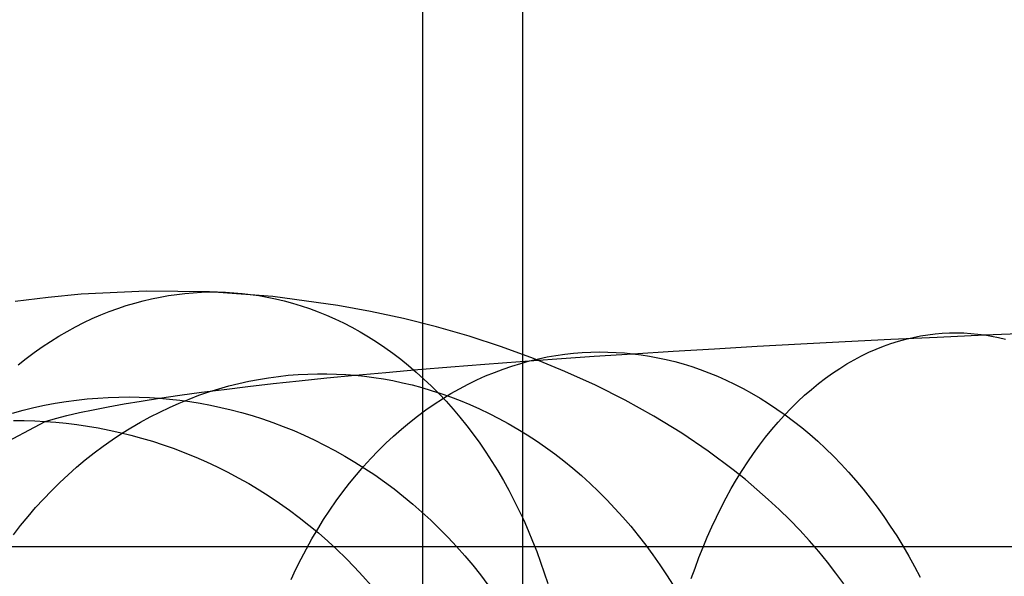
# Model space of a CAD drawing. Extents: x -37 to 483, y -973 to -253.
# Tile 41 of 197: x 149 to 175, y -805 to -790. Entities that reach past the tile are written whole.
import ezdxf

# ---------------------------------------------------------------- set-up
doc = ezdxf.new("R2010")
doc.units = 0
for name, color, linetype in [('LIVELLO_03', 5, 'CONTINUOUS'), ('LIVELLO_04', 96, 'CONTINUOUS'), ('PREDEFINITO', 7, 'CONTINUOUS')]:
    doc.layers.add(name, color=color, linetype=linetype)

msp = doc.modelspace()

# ---------------------------------------------------------------- linework, layer by layer
at = {"layer": 'LIVELLO_03'}
for p, q in [((171.033, -798.76, 665.6), (172.267, -798.698, 666.652)), ((172.267, -798.698, 666.652), (173.527, -798.638, 667.68)), ((172.473, -798.749, 671.13), (172.672, -798.694, 670.921)), ((172.672, -798.694, 670.921), (172.872, -798.646, 670.712)), ((172.872, -798.646, 670.712), (173.071, -798.607, 670.503)), ((173.071, -798.607, 670.503), (173.269, -798.575, 670.296)), ((173.269, -798.575, 670.296), (173.467, -798.551, 670.089)), ((173.467, -798.551, 670.089), (173.663, -798.534, 669.884)), ((173.527, -798.638, 667.68), (174.813, -798.579, 668.68)), ((173.663, -798.534, 669.884), (173.858, -798.524, 669.679)), ((173.858, -798.524, 669.679), (174.052, -798.522, 669.476)), ((174.052, -798.522, 669.476), (174.245, -798.526, 669.275)), ((174.245, -798.526, 669.275), (174.436, -798.538, 669.075)), ((174.436, -798.538, 669.075), (174.625, -798.555, 668.877)), ((174.625, -798.555, 668.877), (174.813, -798.579, 668.68)), ((174.813, -798.579, 668.68), (176.123, -798.522, 669.655)), ((174.813, -798.579, 668.68), (175, -798.61, 668.485)), ((175, -798.61, 668.485), (175.188, -798.648, 668.287)), ((175.188, -798.648, 668.287), (175.378, -798.692, 668.089)), ((166.371, -799.021, 661.143), (167.494, -798.954, 662.293)), ((167.494, -798.954, 662.293), (168.646, -798.888, 663.419)), ((168.646, -798.888, 663.419), (169.826, -798.823, 664.522)), ((169.826, -798.823, 664.522), (171.033, -798.76, 665.6)), ((171.674, -799.051, 671.966), (171.873, -798.963, 671.758)), ((171.873, -798.963, 671.758), (172.073, -798.884, 671.549)), ((172.073, -798.884, 671.549), (172.273, -798.812, 671.339)), ((172.273, -798.812, 671.339), (172.473, -798.749, 671.13)), ((162.226, -799.3, 656.384), (163.213, -799.228, 657.6)), ((162.479, -799.284, 661.99), (162.718, -799.227, 661.817)), ((162.718, -799.227, 661.817), (162.956, -799.177, 661.645)), ((162.956, -799.177, 661.645), (163.194, -799.135, 661.473)), ((163.194, -799.135, 661.473), (163.431, -799.102, 661.302)), ((163.213, -799.228, 657.6), (164.231, -799.158, 658.796)), ((163.431, -799.102, 661.302), (163.668, -799.075, 661.132)), ((163.668, -799.075, 661.132), (163.903, -799.056, 660.962)), ((163.903, -799.056, 660.962), (164.136, -799.045, 660.794)), ((164.136, -799.045, 660.794), (164.368, -799.04, 660.627)), ((164.231, -799.158, 658.796), (165.278, -799.089, 659.971)), ((164.368, -799.04, 660.627), (164.599, -799.042, 660.46)), ((164.599, -799.042, 660.46), (164.827, -799.052, 660.296)), ((164.827, -799.052, 660.296), (165.053, -799.067, 660.133)), ((165.053, -799.067, 660.133), (165.278, -799.089, 659.971)), ((165.278, -799.089, 659.971), (166.371, -799.021, 661.143)), ((165.278, -799.089, 659.971), (165.501, -799.118, 659.809)), ((165.501, -799.118, 659.809), (165.727, -799.154, 659.647)), ((165.727, -799.154, 659.647), (165.954, -799.196, 659.483)), ((165.954, -799.196, 659.483), (166.182, -799.246, 659.318)), ((166.182, -799.246, 659.318), (166.412, -799.303, 659.153)), ((171.081, -799.365, 672.587), (171.277, -799.252, 672.381)), ((171.277, -799.252, 672.381), (171.475, -799.147, 672.174)), ((171.475, -799.147, 672.174), (171.674, -799.051, 671.966)), ((158.584, -799.595, 651.329), (159.447, -799.52, 652.62)), ((159.447, -799.52, 652.62), (160.342, -799.445, 653.893)), ((160.342, -799.445, 653.893), (161.269, -799.372, 655.148)), ((161.269, -799.372, 655.148), (162.226, -799.3, 656.384)), ((161.523, -799.595, 662.679), (161.761, -799.505, 662.507)), ((161.761, -799.505, 662.507), (162, -799.423, 662.335)), ((162, -799.423, 662.335), (162.239, -799.35, 662.162)), ((162.239, -799.35, 662.162), (162.479, -799.284, 661.99)), ((166.412, -799.303, 659.153), (166.642, -799.367, 658.987)), ((166.642, -799.367, 658.987), (166.874, -799.439, 658.82)), ((166.874, -799.439, 658.82), (167.105, -799.518, 658.653)), ((167.105, -799.518, 658.653), (167.338, -799.606, 658.486)), ((170.691, -799.616, 672.995), (170.885, -799.486, 672.792)), ((170.885, -799.486, 672.792), (171.081, -799.365, 672.587)), ((154.865, -799.836, 651.418), (155.134, -799.784, 651.288)), ((155.134, -799.784, 651.288), (155.403, -799.739, 651.158)), ((155.403, -799.739, 651.158), (155.671, -799.703, 651.029)), ((155.671, -799.703, 651.029), (155.937, -799.674, 650.9)), ((155.937, -799.674, 650.9), (156.202, -799.653, 650.772)), ((156.202, -799.653, 650.772), (156.466, -799.639, 650.644)), ((156.237, -799.823, 647.441), (156.979, -799.747, 648.739)), ((156.466, -799.639, 650.644), (156.727, -799.632, 650.517)), ((156.727, -799.632, 650.517), (156.987, -799.632, 650.392)), ((156.979, -799.747, 648.739), (157.753, -799.672, 650.021)), ((156.987, -799.632, 650.392), (157.245, -799.639, 650.267)), ((157.245, -799.639, 650.267), (157.5, -799.652, 650.144)), ((157.5, -799.652, 650.144), (157.753, -799.672, 650.021)), ((157.753, -799.672, 650.021), (158.584, -799.595, 651.329)), ((157.753, -799.672, 650.021), (158.006, -799.698, 649.899)), ((158.006, -799.698, 649.899), (158.26, -799.732, 649.776)), ((158.26, -799.732, 649.776), (158.516, -799.772, 649.652)), ((158.516, -799.772, 649.652), (158.774, -799.819, 649.528)), ((160.813, -799.915, 663.191), (161.049, -799.8, 663.021)), ((161.049, -799.8, 663.021), (161.285, -799.693, 662.85)), ((161.285, -799.693, 662.85), (161.523, -799.595, 662.679)), ((167.338, -799.606, 658.486), (167.57, -799.701, 658.318)), ((167.57, -799.701, 658.318), (167.802, -799.804, 658.151)), ((167.802, -799.804, 658.151), (168.034, -799.914, 657.984)), ((170.308, -799.9, 673.397), (170.499, -799.754, 673.197)), ((170.499, -799.754, 673.197), (170.691, -799.616, 672.995)), ((153.582, -800.135, 642.116), (154.198, -800.056, 643.466)), ((153.787, -800.124, 651.941), (154.056, -800.039, 651.81)), ((154.056, -800.039, 651.81), (154.326, -799.963, 651.68)), ((154.198, -800.056, 643.466), (154.845, -799.977, 644.804)), ((154.326, -799.963, 651.68), (154.596, -799.895, 651.549)), ((154.596, -799.895, 651.549), (154.865, -799.836, 651.418)), ((154.845, -799.977, 644.804), (155.525, -799.9, 646.13)), ((155.525, -799.9, 646.13), (156.237, -799.823, 647.441)), ((158.774, -799.819, 649.528), (159.033, -799.874, 649.402)), ((159.033, -799.874, 649.402), (159.293, -799.936, 649.277)), ((159.293, -799.936, 649.277), (159.554, -800.005, 649.151)), ((159.554, -800.005, 649.151), (159.815, -800.082, 649.024)), ((160.347, -800.17, 663.527), (160.58, -800.039, 663.36)), ((160.58, -800.039, 663.36), (160.813, -799.915, 663.191)), ((168.034, -799.914, 657.984), (168.266, -800.033, 657.817)), ((168.266, -800.033, 657.817), (168.497, -800.16, 657.65)), ((169.933, -800.217, 673.789), (170.12, -800.055, 673.594)), ((170.12, -800.055, 673.594), (170.308, -799.9, 673.397)), ((150.202, -800.346, 640.042), (150.49, -800.315, 639.957)), ((150.49, -800.315, 639.957), (150.775, -800.291, 639.873)), ((150.775, -800.291, 639.873), (151.06, -800.274, 639.789)), ((151.06, -800.274, 639.789), (151.342, -800.265, 639.706)), ((151.342, -800.265, 639.706), (151.622, -800.262, 639.623)), ((151.622, -800.262, 639.623), (151.9, -800.267, 639.541)), ((151.9, -800.267, 639.541), (152.176, -800.278, 639.46)), ((151.954, -800.372, 638.059), (152.448, -800.295, 639.38)), ((152.176, -800.278, 639.46), (152.448, -800.295, 639.38)), ((152.448, -800.295, 639.38), (152.999, -800.215, 640.753)), ((152.448, -800.295, 639.38), (152.721, -800.319, 639.3)), ((152.721, -800.319, 639.3), (152.995, -800.35, 639.219)), ((152.983, -800.426, 652.33), (153.25, -800.317, 652.201)), ((152.999, -800.215, 640.753), (153.582, -800.135, 642.116)), ((153.25, -800.317, 652.201), (153.518, -800.216, 652.071)), ((153.518, -800.216, 652.071), (153.787, -800.124, 651.941)), ((159.815, -800.082, 649.024), (160.077, -800.167, 648.897)), ((159.889, -800.459, 663.858), (160.117, -800.31, 663.693)), ((160.077, -800.167, 648.897), (160.339, -800.26, 648.771)), ((160.117, -800.31, 663.693), (160.347, -800.17, 663.527)), ((160.339, -800.26, 648.771), (160.601, -800.36, 648.644)), ((168.497, -800.16, 657.65), (168.726, -800.295, 657.485)), ((168.726, -800.295, 657.485), (168.955, -800.438, 657.32)), ((169.75, -800.388, 673.981), (169.933, -800.217, 673.789)), ((148.752, -800.62, 640.469), (149.043, -800.549, 640.383)), ((149.043, -800.549, 640.383), (149.334, -800.487, 640.298)), ((149.334, -800.487, 640.298), (149.624, -800.432, 640.212)), ((149.624, -800.432, 640.212), (149.914, -800.385, 640.127)), ((149.914, -800.385, 640.127), (150.202, -800.346, 640.042)), ((150.281, -800.687, 632.691), (150.653, -800.607, 634.044)), ((150.653, -800.607, 634.044), (151.056, -800.529, 635.39)), ((151.056, -800.529, 635.39), (151.49, -800.45, 636.729)), ((151.49, -800.45, 636.729), (151.954, -800.372, 638.059)), ((152.453, -800.67, 652.586), (152.717, -800.544, 652.458)), ((152.717, -800.544, 652.458), (152.983, -800.426, 652.33)), ((152.995, -800.35, 639.219), (153.271, -800.387, 639.138)), ((153.271, -800.387, 639.138), (153.549, -800.432, 639.056)), ((153.549, -800.432, 639.056), (153.828, -800.484, 638.973)), ((153.828, -800.484, 638.973), (154.109, -800.544, 638.891)), ((154.109, -800.544, 638.891), (154.39, -800.611, 638.808)), ((159.664, -800.615, 664.021), (159.889, -800.459, 663.858)), ((160.601, -800.36, 648.644), (160.863, -800.469, 648.518)), ((160.863, -800.469, 648.518), (161.124, -800.585, 648.391)), ((161.124, -800.585, 648.391), (161.384, -800.71, 648.265)), ((168.955, -800.438, 657.32), (169.182, -800.589, 657.156)), ((169.182, -800.589, 657.156), (169.408, -800.749, 656.994)), ((169.39, -800.752, 674.358), (169.569, -800.566, 674.171)), ((169.569, -800.566, 674.171), (169.75, -800.388, 673.981)), ((148.461, -800.698, 640.555), (148.752, -800.62, 640.469)), ((149.353, -800.926, 628.593), (149.631, -800.846, 629.964)), ((149.631, -800.846, 629.964), (149.94, -800.766, 631.331)), ((149.94, -800.766, 631.331), (150.281, -800.687, 632.691)), ((151.932, -800.946, 652.839), (152.192, -800.804, 652.713)), ((152.192, -800.804, 652.713), (152.453, -800.67, 652.586)), ((154.39, -800.611, 638.808), (154.672, -800.685, 638.725)), ((154.672, -800.685, 638.725), (154.955, -800.767, 638.642)), ((154.955, -800.767, 638.642), (155.237, -800.857, 638.559)), ((155.237, -800.857, 638.559), (155.52, -800.955, 638.476)), ((159.221, -800.952, 664.34), (159.441, -800.78, 664.181)), ((159.441, -800.78, 664.181), (159.664, -800.615, 664.021)), ((161.384, -800.71, 648.265), (161.644, -800.842, 648.14)), ((161.644, -800.842, 648.14), (161.902, -800.983, 648.015)), ((169.215, -800.946, 674.541), (169.39, -800.752, 674.358)), ((169.408, -800.749, 656.994), (169.631, -800.916, 656.833)), ((146.012, -802.694, 604.157), (149.353, -800.926, 628.593)), ((148.493, -800.901, 628.708), (148.782, -800.903, 628.669)), ((148.782, -800.903, 628.669), (149.069, -800.912, 628.631)), ((149.069, -800.912, 628.631), (149.353, -800.926, 628.593)), ((149.353, -800.926, 628.593), (149.636, -800.948, 628.555)), ((149.636, -800.948, 628.555), (149.922, -800.976, 628.517)), ((149.922, -800.976, 628.517), (150.209, -801.011, 628.479)), ((150.209, -801.011, 628.479), (150.498, -801.054, 628.44)), ((150.498, -801.054, 628.44), (150.789, -801.103, 628.401)), ((150.789, -801.103, 628.401), (151.08, -801.16, 628.362)), ((151.421, -801.256, 653.086), (151.675, -801.097, 652.963)), ((151.675, -801.097, 652.963), (151.932, -800.946, 652.839)), ((155.52, -800.955, 638.476), (155.802, -801.061, 638.393)), ((155.802, -801.061, 638.393), (156.084, -801.175, 638.31)), ((158.792, -801.321, 664.65), (159.005, -801.133, 664.496)), ((159.005, -801.133, 664.496), (159.221, -800.952, 664.34)), ((161.902, -800.983, 648.015), (162.158, -801.132, 647.892)), ((162.158, -801.132, 647.892), (162.412, -801.289, 647.769)), ((169.044, -801.147, 674.721), (169.215, -800.946, 674.541)), ((169.631, -800.916, 656.833), (169.853, -801.091, 656.673)), ((169.853, -801.091, 656.673), (170.072, -801.274, 656.515)), ((151.08, -801.16, 628.362), (151.373, -801.224, 628.323)), ((151.169, -801.422, 653.208), (151.421, -801.256, 653.086)), ((151.373, -801.224, 628.323), (151.667, -801.296, 628.284)), ((151.667, -801.296, 628.284), (151.961, -801.376, 628.245)), ((151.961, -801.376, 628.245), (152.255, -801.463, 628.206)), ((156.084, -801.175, 638.31), (156.365, -801.297, 638.227)), ((156.365, -801.297, 638.227), (156.644, -801.428, 638.145)), ((158.582, -801.517, 664.801), (158.792, -801.321, 664.65)), ((162.412, -801.289, 647.769), (162.665, -801.454, 647.647)), ((168.71, -801.571, 675.07), (168.875, -801.356, 674.898)), ((168.875, -801.356, 674.898), (169.044, -801.147, 674.721)), ((170.072, -801.274, 656.515), (170.288, -801.465, 656.359)), ((150.677, -801.78, 653.446), (150.921, -801.597, 653.328)), ((150.921, -801.597, 653.328), (151.169, -801.422, 653.208)), ((152.255, -801.463, 628.206), (152.549, -801.559, 628.167)), ((152.549, -801.559, 628.167), (152.843, -801.662, 628.128)), ((152.843, -801.662, 628.128), (153.136, -801.774, 628.089)), ((156.644, -801.428, 638.145), (156.923, -801.566, 638.063)), ((156.923, -801.566, 638.063), (157.199, -801.712, 637.982)), ((158.377, -801.72, 664.95), (158.582, -801.517, 664.801)), ((162.665, -801.454, 647.647), (162.914, -801.626, 647.526)), ((162.914, -801.626, 647.526), (163.162, -801.807, 647.407)), ((168.549, -801.794, 675.239), (168.71, -801.571, 675.07)), ((170.288, -801.465, 656.359), (170.502, -801.663, 656.205)), ((170.502, -801.663, 656.205), (170.712, -801.869, 656.054)), ((150.437, -801.97, 653.563), (150.677, -801.78, 653.446)), ((153.136, -801.774, 628.089), (153.428, -801.893, 628.05)), ((153.428, -801.893, 628.05), (153.719, -802.021, 628.011)), ((157.199, -801.712, 637.982), (157.473, -801.866, 637.901)), ((157.473, -801.866, 637.901), (157.746, -802.029, 637.821)), ((157.978, -802.147, 665.238), (158.176, -801.93, 665.095)), ((158.176, -801.93, 665.095), (158.377, -801.72, 664.95)), ((163.162, -801.807, 647.407), (163.406, -801.996, 647.289)), ((168.392, -802.023, 675.403), (168.549, -801.794, 675.239)), ((170.712, -801.869, 656.054), (170.919, -802.082, 655.905)), ((149.969, -802.373, 653.79), (150.201, -802.168, 653.677)), ((150.201, -802.168, 653.677), (150.437, -801.97, 653.563)), ((153.719, -802.021, 628.011), (154.008, -802.156, 627.972)), ((154.008, -802.156, 627.972), (154.296, -802.3, 627.934)), ((157.746, -802.029, 637.821), (158.015, -802.199, 637.742)), ((157.786, -802.371, 665.377), (157.978, -802.147, 665.238)), ((158.015, -802.199, 637.742), (158.282, -802.378, 637.663)), ((163.406, -801.996, 647.289), (163.647, -802.192, 647.172)), ((163.647, -802.192, 647.172), (163.884, -802.396, 647.058)), ((168.239, -802.258, 675.564), (168.392, -802.023, 675.403)), ((170.919, -802.082, 655.905), (171.123, -802.303, 655.758)), ((149.742, -802.586, 653.9), (149.969, -802.373, 653.79)), ((154.296, -802.3, 627.934), (154.582, -802.452, 627.896)), ((154.582, -802.452, 627.896), (154.865, -802.612, 627.859)), ((157.598, -802.602, 665.512), (157.786, -802.371, 665.377)), ((158.282, -802.378, 637.663), (158.545, -802.564, 637.586)), ((163.884, -802.396, 647.058), (164.117, -802.607, 646.945)), ((168.091, -802.5, 675.72), (168.239, -802.258, 675.564)), ((171.123, -802.303, 655.758), (171.322, -802.53, 655.615)), ((149.519, -802.805, 654.008), (149.742, -802.586, 653.9)), ((154.865, -802.612, 627.859), (155.145, -802.78, 627.821)), ((157.415, -802.839, 665.645), (157.598, -802.602, 665.512)), ((158.545, -802.564, 637.586), (158.805, -802.758, 637.509)), ((164.117, -802.607, 646.945), (164.347, -802.825, 646.834)), ((167.946, -802.747, 675.871), (168.091, -802.5, 675.72)), ((171.322, -802.53, 655.615), (171.518, -802.765, 655.474)), ((149.302, -803.031, 654.113), (149.519, -802.805, 654.008)), ((155.145, -802.78, 627.821), (155.423, -802.956, 627.784)), ((155.423, -802.956, 627.784), (155.697, -803.14, 627.748)), ((157.237, -803.082, 665.773), (157.415, -802.839, 665.645)), ((158.805, -802.758, 637.509), (159.061, -802.959, 637.434)), ((159.061, -802.959, 637.434), (159.312, -803.168, 637.36)), ((164.347, -802.825, 646.834), (164.572, -803.051, 646.725)), ((167.671, -803.258, 676.159), (167.807, -803, 676.017)), ((167.807, -803, 676.017), (167.946, -802.747, 675.871)), ((171.518, -802.765, 655.474), (171.709, -803.006, 655.336)), ((171.709, -803.006, 655.336), (171.896, -803.254, 655.202)), ((148.884, -803.503, 654.316), (149.09, -803.264, 654.216)), ((149.09, -803.264, 654.216), (149.302, -803.031, 654.113)), ((155.697, -803.14, 627.748), (155.967, -803.331, 627.712)), ((157.065, -803.331, 665.898), (157.237, -803.082, 665.773)), ((159.312, -803.168, 637.36), (159.56, -803.384, 637.288)), ((164.572, -803.051, 646.725), (164.793, -803.283, 646.619)), ((167.541, -803.521, 676.296), (167.671, -803.258, 676.159)), ((171.896, -803.254, 655.202), (172.078, -803.507, 655.071)), ((148.683, -803.748, 654.413), (148.884, -803.503, 654.316)), ((155.967, -803.331, 627.712), (156.233, -803.53, 627.677)), ((156.233, -803.53, 627.677), (156.495, -803.737, 627.642)), ((156.897, -803.586, 666.019), (157.065, -803.331, 665.898)), ((159.56, -803.384, 637.288), (159.803, -803.608, 637.216)), ((164.793, -803.283, 646.619), (165.008, -803.523, 646.515)), ((165.008, -803.523, 646.515), (165.219, -803.768, 646.413)), ((167.415, -803.789, 676.428), (167.541, -803.521, 676.296)), ((172.078, -803.507, 655.071), (172.255, -803.767, 654.943)), ((148.488, -803.998, 654.507), (148.683, -803.748, 654.413)), ((156.495, -803.737, 627.642), (156.753, -803.951, 627.608)), ((156.736, -803.845, 666.136), (156.897, -803.586, 666.019)), ((159.803, -803.608, 637.216), (160.041, -803.838, 637.146)), ((165.219, -803.768, 646.413), (165.425, -804.02, 646.314)), ((167.294, -804.062, 676.555), (167.415, -803.789, 676.428)), ((172.255, -803.767, 654.943), (172.428, -804.033, 654.819)), ((156.579, -804.11, 666.248), (156.736, -803.845, 666.136)), ((156.753, -803.951, 627.608), (157.006, -804.172, 627.574)), ((160.041, -803.838, 637.146), (160.273, -804.075, 637.078)), ((160.273, -804.075, 637.078), (160.501, -804.319, 637.011)), ((165.425, -804.02, 646.314), (165.625, -804.278, 646.217)), ((167.179, -804.338, 676.676), (167.294, -804.062, 676.555)), ((172.428, -804.033, 654.819), (172.595, -804.304, 654.699)), ((302.749, -804.329, 577.764), (142.938, -804.329, 577.764)), ((156.429, -804.379, 666.357), (156.579, -804.11, 666.248)), ((157.006, -804.172, 627.574), (157.253, -804.4, 627.541)), ((160.501, -804.319, 637.011), (160.722, -804.569, 636.946)), ((165.625, -804.278, 646.217), (165.819, -804.542, 646.124)), ((167.068, -804.619, 676.792), (167.179, -804.338, 676.676)), ((172.595, -804.304, 654.699), (172.756, -804.58, 654.582)), ((156.285, -804.653, 666.462), (156.429, -804.379, 666.357)), ((157.253, -804.4, 627.541), (157.495, -804.635, 627.509)), ((160.722, -804.569, 636.946), (160.938, -804.825, 636.883)), ((165.819, -804.542, 646.124), (166.007, -804.811, 646.033)), ((172.756, -804.58, 654.582), (172.912, -804.861, 654.47)), ((156.146, -804.931, 666.562), (156.285, -804.653, 666.462)), ((157.495, -804.635, 627.509), (157.732, -804.877, 627.478)), ((157.732, -804.877, 627.478), (157.962, -805.125, 627.447)), ((160.938, -804.825, 636.883), (161.147, -805.087, 636.821)), ((166.007, -804.811, 646.033), (166.189, -805.086, 645.945)), ((166.962, -804.902, 676.903), (167.068, -804.619, 676.792)), ((172.912, -804.861, 654.47), (173.063, -805.146, 654.362)), ((156.014, -805.212, 666.658), (156.146, -804.931, 666.562)), ((157.962, -805.125, 627.447), (158.187, -805.379, 627.418)), ((161.147, -805.087, 636.821), (161.351, -805.354, 636.762)), ((166.189, -805.086, 645.945), (166.366, -805.365, 645.86)), ((166.861, -805.189, 677.009), (166.962, -804.902, 676.903))]:
    msp.add_line(p, q, dxfattribs=at)
at = {"layer": 'LIVELLO_04'}
for p, q in [((159.585, -848.015, 432.781), (159.585, -361.719, 443.94)), ((162.299, -848.126, 428.804), (162.299, -361.83, 439.963))]:
    msp.add_line(p, q, dxfattribs=at)
at = {"layer": 'PREDEFINITO'}
for p, q in [((152.083, -797.39, 715.767), (150.322, -797.474, 718.523)), ((153.8, -797.414, 713.077), (152.083, -797.39, 715.767)), ((149.432, -797.56, 719.914), (148.54, -797.675, 721.308)), ((150.322, -797.474, 718.523), (149.432, -797.56, 719.914)), ((151.777, -797.714, 712.017), (152.006, -797.652, 712.138)), ((152.006, -797.652, 712.138), (152.234, -797.598, 712.258)), ((152.234, -797.598, 712.258), (152.462, -797.551, 712.378)), ((152.462, -797.551, 712.378), (152.689, -797.511, 712.496)), ((152.689, -797.511, 712.496), (152.914, -797.478, 712.614)), ((152.914, -797.478, 712.614), (153.138, -797.452, 712.731)), ((153.138, -797.452, 712.731), (153.361, -797.433, 712.848)), ((153.361, -797.433, 712.848), (153.582, -797.42, 712.963)), ((153.582, -797.42, 712.963), (153.8, -797.414, 713.077)), ((153.8, -797.414, 713.077), (154.019, -797.414, 713.191)), ((155.518, -797.54, 710.384), (153.8, -797.414, 713.077)), ((154.019, -797.414, 713.191), (154.24, -797.42, 713.305)), ((154.24, -797.42, 713.305), (154.463, -797.433, 713.421)), ((154.463, -797.433, 713.421), (154.687, -797.452, 713.537)), ((154.687, -797.452, 713.537), (154.912, -797.479, 713.653)), ((154.912, -797.479, 713.653), (155.139, -797.512, 713.77)), ((155.139, -797.512, 713.77), (155.367, -797.552, 713.888)), ((155.367, -797.552, 713.888), (155.595, -797.6, 714.006)), ((157.279, -797.778, 707.621), (155.518, -797.54, 710.384)), ((155.595, -797.6, 714.006), (155.824, -797.655, 714.124)), ((155.824, -797.655, 714.124), (156.054, -797.718, 714.242)), ((151.087, -797.944, 711.653), (151.317, -797.86, 711.775)), ((151.317, -797.86, 711.775), (151.547, -797.783, 711.896)), ((151.547, -797.783, 711.896), (151.777, -797.714, 712.017)), ((156.054, -797.718, 714.242), (156.284, -797.788, 714.36)), ((156.284, -797.788, 714.36), (156.514, -797.866, 714.478)), ((156.514, -797.866, 714.478), (156.744, -797.951, 714.595)), ((158.169, -797.941, 706.224), (157.279, -797.778, 707.621)), ((150.398, -798.244, 711.288), (150.627, -798.137, 711.41)), ((150.627, -798.137, 711.41), (150.857, -798.037, 711.532)), ((150.857, -798.037, 711.532), (151.087, -797.944, 711.653)), ((156.744, -797.951, 714.595), (156.974, -798.045, 714.712)), ((156.974, -798.045, 714.712), (157.203, -798.146, 714.829)), ((157.203, -798.146, 714.829), (157.431, -798.255, 714.945)), ((159.061, -798.135, 704.823), (158.169, -797.941, 706.224)), ((159.951, -798.359, 703.423), (159.061, -798.135, 704.823)), ((149.943, -798.484, 711.046), (150.17, -798.36, 711.167)), ((150.17, -798.36, 711.167), (150.398, -798.244, 711.288)), ((157.431, -798.255, 714.945), (157.658, -798.372, 715.061)), ((157.658, -798.372, 715.061), (157.884, -798.497, 715.175)), ((160.838, -798.615, 702.029), (159.951, -798.359, 703.423)), ((149.493, -798.754, 710.806), (149.717, -798.615, 710.926)), ((149.717, -798.615, 710.926), (149.943, -798.484, 711.046)), ((157.884, -798.497, 715.175), (158.108, -798.629, 715.289)), ((158.108, -798.629, 715.289), (158.33, -798.77, 715.401)), ((161.715, -798.902, 700.648), (160.838, -798.615, 702.029)), ((149.05, -799.056, 710.569), (149.271, -798.902, 710.687)), ((149.271, -798.902, 710.687), (149.493, -798.754, 710.806)), ((158.33, -798.77, 715.401), (158.551, -798.919, 715.512)), ((158.551, -798.919, 715.512), (158.769, -799.075, 715.622)), ((162.581, -799.22, 699.285), (161.715, -798.902, 700.648)), ((148.616, -799.389, 710.335), (148.832, -799.219, 710.451)), ((148.832, -799.219, 710.451), (149.05, -799.056, 710.569)), ((158.769, -799.075, 715.622), (158.985, -799.239, 715.731)), ((158.985, -799.239, 715.731), (159.197, -799.41, 715.838)), ((163.431, -799.568, 697.946), (162.581, -799.22, 699.285)), ((159.197, -799.41, 715.838), (159.407, -799.59, 715.943)), ((159.407, -799.59, 715.943), (159.614, -799.776, 716.046)), ((159.614, -799.776, 716.046), (159.817, -799.97, 716.147)), ((164.262, -799.946, 696.636), (163.431, -799.568, 697.946)), ((159.817, -799.97, 716.147), (160.017, -800.17, 716.246)), ((165.069, -800.353, 695.362), (164.262, -799.946, 696.636)), ((160.017, -800.17, 716.246), (160.213, -800.378, 716.343)), ((160.213, -800.378, 716.343), (160.404, -800.593, 716.438)), ((160.404, -800.593, 716.438), (160.592, -800.814, 716.53)), ((165.85, -800.787, 694.13), (165.069, -800.353, 695.362)), ((160.592, -800.814, 716.53), (160.774, -801.041, 716.62)), ((166.601, -801.248, 692.943), (165.85, -800.787, 694.13)), ((160.774, -801.041, 716.62), (160.953, -801.274, 716.708)), ((160.953, -801.274, 716.708), (161.126, -801.514, 716.792)), ((167.319, -801.733, 691.808), (166.601, -801.248, 692.943)), ((161.126, -801.514, 716.792), (161.294, -801.759, 716.874)), ((161.294, -801.759, 716.874), (161.457, -802.009, 716.953)), ((168, -802.241, 690.73), (167.319, -801.733, 691.808)), ((161.457, -802.009, 716.953), (161.615, -802.264, 717.029)), ((161.615, -802.264, 717.029), (161.768, -802.524, 717.103)), ((168.326, -802.502, 690.213), (168, -802.241, 690.73)), ((161.768, -802.524, 717.103), (161.914, -802.789, 717.173)), ((168.642, -802.769, 689.712), (168.326, -802.502, 690.213)), ((161.914, -802.789, 717.173), (162.055, -803.058, 717.24)), ((168.948, -803.04, 689.226), (168.642, -802.769, 689.712)), ((162.055, -803.058, 717.24), (162.191, -803.331, 717.304)), ((169.244, -803.315, 688.758), (168.948, -803.04, 689.226)), ((162.191, -803.331, 717.304), (162.32, -803.607, 717.365)), ((169.528, -803.594, 688.306), (169.244, -803.315, 688.758)), ((162.32, -803.607, 717.365), (162.444, -803.887, 717.423)), ((169.802, -803.877, 687.871), (169.528, -803.594, 688.306)), ((162.444, -803.887, 717.423), (162.561, -804.17, 717.478)), ((170.064, -804.163, 687.453), (169.802, -803.877, 687.871)), ((162.561, -804.17, 717.478), (162.673, -804.455, 717.529)), ((170.315, -804.452, 687.054), (170.064, -804.163, 687.453)), ((162.673, -804.455, 717.529), (162.778, -804.743, 717.577)), ((170.554, -804.744, 686.672), (170.315, -804.452, 687.054)), ((162.778, -804.743, 717.577), (162.877, -805.033, 717.622)), ((170.782, -805.039, 686.309), (170.554, -804.744, 686.672)), ((162.877, -805.033, 717.622), (162.971, -805.325, 717.664)), ((170.998, -805.335, 685.963), (170.782, -805.039, 686.309))]:
    msp.add_line(p, q, dxfattribs=at)

doc.saveas('drawing.dxf')
